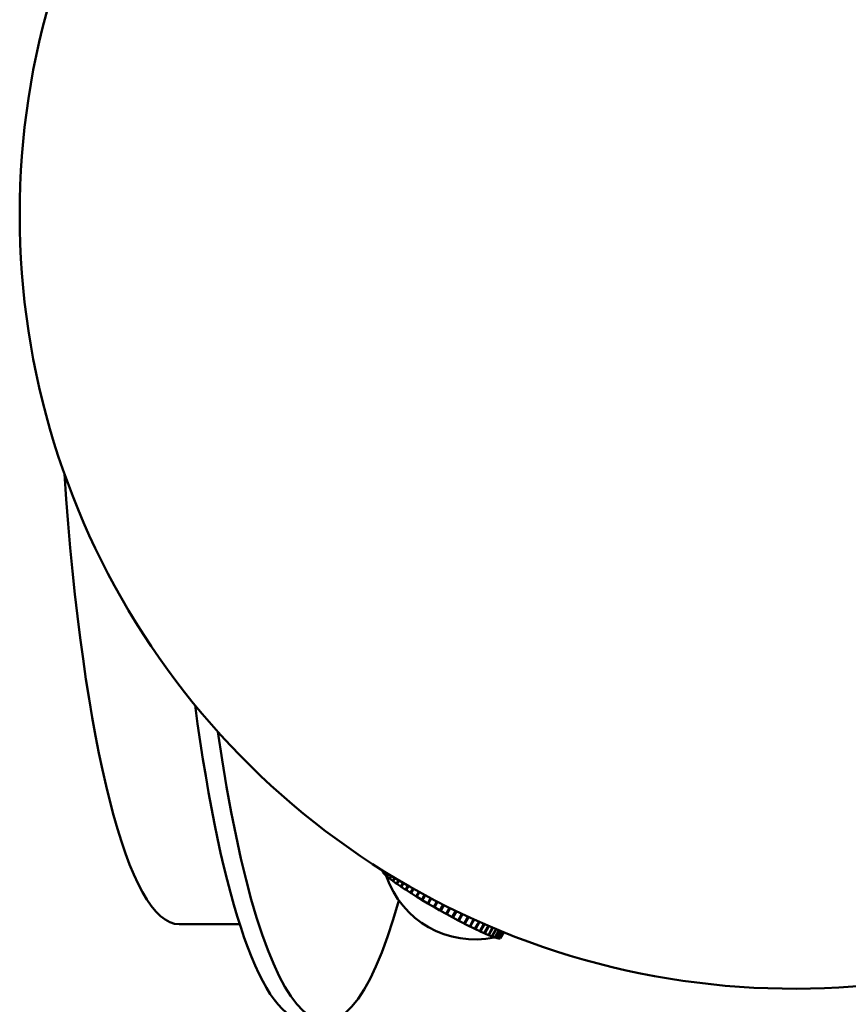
# Model space of a CAD drawing. Header units: millimetres. Extents: x 368 to 2623, y 481 to 1710.
# Tile 13 of 23: x 2380 to 2444, y 1046 to 1123. Entities that reach past the tile are written whole.
import ezdxf

# ---------------------------------------------------------------- set-up
doc = ezdxf.new("R2010")
doc.units = ezdxf.units.MM
doc.header["$LTSCALE"] = 11
doc.layers.add('Widoczne (ISO)', color=7, linetype='Continuous', lineweight=50)

msp = doc.modelspace()

# ---------------------------------------------------------------- linework, layer by layer
at = {"layer": 'Widoczne (ISO)'}
for p, q in [((2408.19, 1056.725), (2408.163, 1056.677)), ((2408.163, 1056.677), (2408.176, 1056.619)), ((2408.164, 1056.681), (2408.189, 1056.726)), ((2408.165, 1056.68), (2408.164, 1056.681)), ((2408.176, 1056.619), (2408.224, 1056.704)), ((2408.182, 1056.616), (2408.176, 1056.619)), ((2408.23, 1056.701), (2408.179, 1056.612)), ((2408.179, 1056.612), (2408.238, 1056.53)), ((2408.238, 1056.53), (2408.307, 1056.652)), ((2408.248, 1056.524), (2408.238, 1056.53)), ((2408.317, 1056.646), (2408.246, 1056.521)), ((2408.246, 1056.521), (2408.349, 1056.414)), ((2408.349, 1056.414), (2408.438, 1056.571)), ((2408.364, 1056.406), (2408.349, 1056.414)), ((2408.453, 1056.562), (2408.362, 1056.402)), ((2408.362, 1056.402), (2408.509, 1056.272)), ((2408.509, 1056.272), (2408.616, 1056.461)), ((2408.528, 1056.262), (2408.509, 1056.272)), ((2408.634, 1056.45), (2408.526, 1056.258)), ((2408.526, 1056.258), (2408.715, 1056.107)), ((2408.715, 1056.107), (2408.838, 1056.325)), ((2408.861, 1056.311), (2408.736, 1056.091)), ((2408.738, 1056.095), (2408.715, 1056.107)), ((2408.736, 1056.091), (2408.964, 1055.92)), ((2408.964, 1055.92), (2409.103, 1056.164)), ((2408.992, 1055.906), (2408.964, 1055.92)), ((2409.13, 1056.149), (2408.989, 1055.901)), ((2408.989, 1055.901), (2409.256, 1055.712)), ((2409.256, 1055.712), (2409.409, 1055.982)), ((2409.287, 1055.697), (2409.256, 1055.712)), ((2409.439, 1055.964), (2409.284, 1055.692)), ((2409.284, 1055.692), (2409.585, 1055.487)), ((2409.585, 1055.487), (2409.751, 1055.78)), ((2409.62, 1055.471), (2409.585, 1055.487)), ((2409.784, 1055.761), (2409.617, 1055.466)), ((2409.617, 1055.466), (2409.949, 1055.246)), ((2409.949, 1055.246), (2410.128, 1055.561)), ((2410.164, 1055.541), (2409.983, 1055.224)), ((2409.987, 1055.23), (2409.949, 1055.246)), ((2409.983, 1055.224), (2410.343, 1054.993)), ((2410.343, 1054.993), (2410.534, 1055.33)), ((2410.385, 1054.977), (2410.343, 1054.993)), ((2410.573, 1055.308), (2410.38, 1054.97)), ((2410.38, 1054.97), (2410.764, 1054.73)), ((2410.764, 1054.73), (2410.967, 1055.088)), ((2410.808, 1054.715), (2410.764, 1054.73)), ((2411.007, 1055.065), (2410.803, 1054.706)), ((2410.803, 1054.706), (2411.206, 1054.46)), ((2411.206, 1054.46), (2411.421, 1054.839)), ((2411.463, 1054.816), (2411.247, 1054.435)), ((2411.254, 1054.447), (2411.206, 1054.46)), ((2411.247, 1054.435), (2411.665, 1054.186)), ((2411.665, 1054.186), (2411.892, 1054.586)), ((2411.717, 1054.177), (2411.665, 1054.186)), ((2411.936, 1054.563), (2411.707, 1054.161)), ((2411.707, 1054.161), (2412.136, 1053.911)), ((2412.136, 1053.911), (2412.375, 1054.332)), ((2412.174, 1053.914), (2412.404, 1054.317)), ((2412.419, 1054.309), (2412.179, 1053.886)), ((2412.613, 1053.638), (2412.864, 1054.08)), ((2412.629, 1053.654), (2412.87, 1054.077)), ((2412.891, 1054.067), (2412.65, 1053.642)), ((2412.909, 1054.058), (2412.657, 1053.614)), ((2412.174, 1053.914), (2412.136, 1053.911)), ((2412.179, 1053.886), (2412.613, 1053.638)), ((2412.629, 1053.654), (2412.613, 1053.638)), ((2412.65, 1053.642), (2412.657, 1053.614)), ((2412.657, 1053.614), (2413.092, 1053.37)), ((2413.092, 1053.37), (2413.355, 1053.834)), ((2413.359, 1053.832), (2413.106, 1053.387)), ((2413.106, 1053.387), (2413.135, 1053.346)), ((2413.4, 1053.812), (2413.135, 1053.346)), ((2413.135, 1053.346), (2413.566, 1053.11)), ((2413.566, 1053.11), (2413.842, 1053.595)), ((2413.886, 1053.573), (2413.609, 1053.087)), ((2414.032, 1052.861), (2414.319, 1053.366)), ((2414.362, 1053.345), (2414.074, 1052.839)), ((2392.402, 1052.57), (2397.095, 1052.57)), ((2413.574, 1053.123), (2413.609, 1053.087)), ((2413.609, 1053.087), (2414.032, 1052.861)), ((2414.038, 1052.87), (2414.074, 1052.839)), ((2414.074, 1052.839), (2414.484, 1052.625)), ((2414.484, 1052.625), (2414.781, 1053.149)), ((2414.488, 1052.633), (2414.524, 1052.604)), ((2414.823, 1053.129), (2414.524, 1052.604)), ((2414.524, 1052.604), (2414.916, 1052.405)), ((2414.916, 1052.405), (2415.223, 1052.946)), ((2414.92, 1052.412), (2414.954, 1052.386)), ((2415.263, 1052.928), (2414.954, 1052.386)), ((2415.324, 1052.204), (2415.64, 1052.758)), ((2415.676, 1052.742), (2415.36, 1052.186)), ((2415.705, 1052.023), (2416.026, 1052.588)), ((2416.059, 1052.573), (2415.738, 1052.008)), ((2416.052, 1051.865), (2416.377, 1052.436)), ((2416.407, 1052.423), (2416.082, 1051.852)), ((2414.954, 1052.386), (2415.324, 1052.204)), ((2415.328, 1052.209), (2415.36, 1052.186)), ((2415.36, 1052.186), (2415.705, 1052.023)), ((2415.708, 1052.028), (2415.738, 1052.008)), ((2415.738, 1052.008), (2416.052, 1051.865)), ((2416.055, 1051.87), (2416.082, 1051.852)), ((2416.082, 1051.852), (2416.364, 1051.732)), ((2416.364, 1051.732), (2416.689, 1052.303)), ((2416.366, 1051.736), (2416.39, 1051.721)), ((2416.715, 1052.292), (2416.39, 1051.721)), ((2416.39, 1051.721), (2416.635, 1051.624)), ((2416.635, 1051.624), (2416.957, 1052.19)), ((2416.979, 1052.181), (2416.658, 1051.615)), ((2416.864, 1051.543), (2417.179, 1052.098)), ((2417.197, 1052.091), (2416.883, 1051.537)), ((2417.048, 1051.491), (2417.353, 1052.027)), ((2417.366, 1052.022), (2417.062, 1051.487)), ((2417.184, 1051.466), (2417.475, 1051.978)), ((2417.483, 1051.974), (2417.194, 1051.466)), ((2417.272, 1051.471), (2417.544, 1051.95)), ((2417.547, 1051.948), (2417.277, 1051.473)), ((2417.31, 1051.504), (2417.559, 1051.943)), ((2416.637, 1051.628), (2416.658, 1051.615)), ((2416.658, 1051.615), (2416.864, 1051.543)), ((2416.866, 1051.547), (2416.883, 1051.537)), ((2416.883, 1051.537), (2417.048, 1051.491)), ((2417.05, 1051.494), (2417.062, 1051.487)), ((2417.062, 1051.487), (2417.184, 1051.466)), ((2417.186, 1051.47), (2417.194, 1051.466)), ((2417.194, 1051.466), (2417.272, 1051.471)), ((2417.274, 1051.475), (2417.277, 1051.473)), ((2417.277, 1051.473), (2417.31, 1051.504))]:
    msp.add_line(p, q, dxfattribs=at)
for centre, radius, start, end in [((2440.047, 1107.57), 60, 44.42245, 315.57755), ((2415.322, 1058.639), 7.25, 198.63529, 282.10975)]:
    msp.add_arc(centre, radius, start, end, dxfattribs=at)
for centre, major_axis, ratio, start_param, end_param in [((2392.402, 1107.57), (0, -55), 0.173648, 5.086405, 6.283185), ((2402.25, 1107.57), (0, -62.5), 0.173648, 5.366505, 6.283185), ((2403.727, 1107.57), (0, -62.5), 0.173648, 5.408631, 6.836894), ((2412.737, 1054.093), (4.347, -2.471), 0.086824, 4.632235, 4.635776), ((2412.737, 1054.093), (4.347, -2.471), 0.086824, 4.737086, 4.741895), ((2412.737, 1054.093), (4.347, -2.471), 0.086824, 4.845939, 4.846747)]:
    msp.add_ellipse(centre, major_axis=major_axis, ratio=ratio, start_param=start_param, end_param=end_param, dxfattribs=at)

doc.saveas('drawing.dxf')
